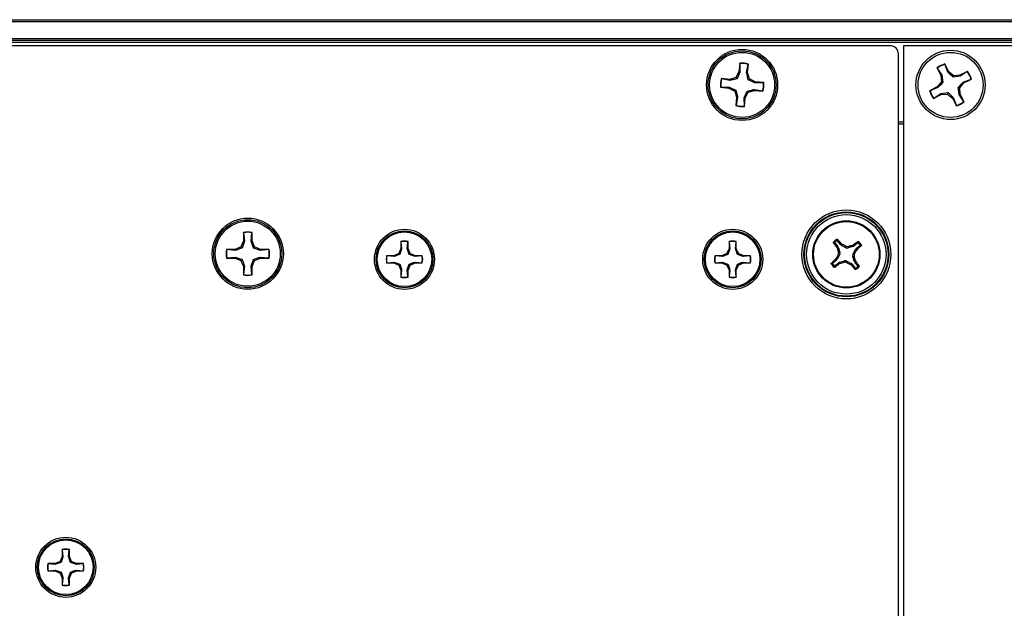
# Model space of a CAD drawing. Header units: inches. Extents: x 0.3 to 33.8, y 0.2 to 21.7.
# Tile 20 of 90: x 8.9 to 9.373, y 9.927 to 10.209. Entities that reach past the tile are written whole.
import ezdxf

# ---------------------------------------------------------------- set-up
doc = ezdxf.new("R2010")
doc.units = ezdxf.units.IN
doc.header["$MEASUREMENT"] = 0

msp = doc.modelspace()

# ---------------------------------------------------------------- linework, layer by layer
at = {"color": 7, "linetype": 'Continuous', "lineweight": 25}
for p, q in [((3.732059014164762, 10.20923298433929), (13.31205901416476, 10.20923298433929)), ((13.31205901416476, 10.2082329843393), (3.732059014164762, 10.2082329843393)), ((3.732059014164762, 10.20023298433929), (13.31205901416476, 10.20023298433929)), ((13.31205901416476, 10.19923298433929), (3.732059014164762, 10.19923298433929)), ((13.31205901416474, 10.19823298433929), (3.732059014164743, 10.19823298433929)), ((9.31812440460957, 10.19673298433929), (7.72599362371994, 10.19673298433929)), ((9.32455901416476, 10.19673298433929), (9.324559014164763, 9.696732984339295)), ((11.70705901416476, 10.19673298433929), (9.32455901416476, 10.19673298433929)), ((9.322059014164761, 9.700667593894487), (9.322059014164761, 10.1927983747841)), ((9.245930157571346, 10.18832153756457), (9.245555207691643, 10.18428397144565)), ((9.245993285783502, 10.18817304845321), (9.245930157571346, 10.18832153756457)), ((9.245993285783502, 10.18817304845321), (9.246023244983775, 10.18414483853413)), ((9.24921173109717, 10.18384873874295), (9.249982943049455, 10.18780254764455)), ((9.249697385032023, 10.18389930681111), (9.250072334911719, 10.18793687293)), ((9.249982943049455, 10.18780254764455), (9.250072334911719, 10.18793687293)), ((9.340573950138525, 10.1861134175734), (9.34241736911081, 10.18250172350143)), ((9.340706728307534, 10.18602174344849), (9.340573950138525, 10.1861134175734)), ((9.340706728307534, 10.18602174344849), (9.342887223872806, 10.18263458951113)), ((9.344275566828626, 10.18784328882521), (9.344279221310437, 10.18800459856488)), ((9.345739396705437, 10.18409034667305), (9.344275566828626, 10.18784328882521)), ((9.346122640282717, 10.18439290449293), (9.344279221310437, 10.18800459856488)), ((9.241142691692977, 10.18062135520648), (9.23710512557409, 10.18099630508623)), ((9.237239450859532, 10.18090691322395), (9.23710512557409, 10.18099630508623)), ((9.241193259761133, 10.18013570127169), (9.237239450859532, 10.18090691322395)), ((9.244107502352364, 10.18153880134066), (9.241142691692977, 10.18062135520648)), ((9.241193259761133, 10.18013570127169), (9.241142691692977, 10.18062135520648)), ((9.245555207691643, 10.18428397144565), (9.244107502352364, 10.18153880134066)), ((9.244606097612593, 10.18093812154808), (9.244107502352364, 10.18153880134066)), ((9.246023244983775, 10.18414483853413), (9.244606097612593, 10.18093812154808)), ((9.246023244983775, 10.18414483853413), (9.245555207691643, 10.18428397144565)), ((9.24921173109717, 10.18384873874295), (9.249697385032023, 10.18389930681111)), ((9.250614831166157, 10.18093449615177), (9.249697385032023, 10.18389930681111)), ((9.250014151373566, 10.18043590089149), (9.250614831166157, 10.18093449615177)), ((9.253220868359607, 10.17901875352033), (9.250014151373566, 10.18043590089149)), ((9.253360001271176, 10.17948679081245), (9.250614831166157, 10.18093449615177)), ((9.342887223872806, 10.18263458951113), (9.34241736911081, 10.18250172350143)), ((9.34241736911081, 10.18250172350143), (9.342663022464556, 10.17940794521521)), ((9.342887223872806, 10.18263458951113), (9.343405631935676, 10.17916722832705)), ((9.345739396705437, 10.18409034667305), (9.346122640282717, 10.18439290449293)), ((9.348483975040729, 10.18237897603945), (9.346122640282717, 10.18439290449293)), ((9.348243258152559, 10.18163636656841), (9.348483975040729, 10.18237897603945)), ((9.35171061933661, 10.18215477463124), (9.348243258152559, 10.18163636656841)), ((9.351577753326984, 10.18262462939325), (9.348483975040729, 10.18237897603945)), ((9.355189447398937, 10.18446804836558), (9.351577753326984, 10.18262462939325)), ((9.35171061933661, 10.18215477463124), (9.351577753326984, 10.18262462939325)), ((9.355097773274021, 10.1843352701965), (9.35171061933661, 10.18215477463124)), ((9.353166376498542, 10.17930260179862), (9.356919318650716, 10.18076643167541)), ((9.353468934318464, 10.17891935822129), (9.357080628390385, 10.18076277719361)), ((9.355097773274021, 10.1843352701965), (9.355189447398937, 10.18446804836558)), ((9.356919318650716, 10.18076643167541), (9.357080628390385, 10.18076277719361)), ((9.236868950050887, 10.17691725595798), (9.23672046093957, 10.17685412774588)), ((9.23672046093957, 10.17685412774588), (9.240758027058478, 10.17647917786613)), ((9.236868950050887, 10.17691725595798), (9.240897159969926, 10.17694721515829)), ((9.240897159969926, 10.17694721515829), (9.240758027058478, 10.17647917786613)), ((9.240758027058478, 10.17647917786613), (9.243503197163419, 10.17503147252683)), ((9.240897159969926, 10.17694721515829), (9.244103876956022, 10.17553006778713)), ((9.252924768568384, 10.17583026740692), (9.252975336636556, 10.17534461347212)), ((9.252924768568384, 10.17583026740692), (9.256878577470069, 10.17505905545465)), ((9.253220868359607, 10.17901875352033), (9.253360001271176, 10.17948679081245)), ((9.257249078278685, 10.17904871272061), (9.253220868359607, 10.17901875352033)), ((9.257397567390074, 10.17911184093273), (9.253360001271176, 10.17948679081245)), ((9.257249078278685, 10.17904871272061), (9.257397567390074, 10.17911184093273)), ((9.340649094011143, 10.1770466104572), (9.33703739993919, 10.17520319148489)), ((9.340951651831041, 10.17666336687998), (9.337198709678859, 10.17519953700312)), ((9.342663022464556, 10.17940794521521), (9.340649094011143, 10.1770466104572)), ((9.340951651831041, 10.17666336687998), (9.340649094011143, 10.1770466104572)), ((9.343405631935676, 10.17916722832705), (9.342663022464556, 10.17940794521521)), ((9.350712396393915, 10.1767987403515), (9.351455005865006, 10.17655802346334)), ((9.351230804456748, 10.17333137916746), (9.350712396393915, 10.1767987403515)), ((9.351455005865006, 10.17655802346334), (9.353468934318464, 10.17891935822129)), ((9.351700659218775, 10.17346424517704), (9.351455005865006, 10.17655802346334)), ((9.353166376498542, 10.17930260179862), (9.353468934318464, 10.17891935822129)), ((9.244103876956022, 10.17553006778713), (9.243503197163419, 10.17503147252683)), ((9.243503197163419, 10.17503147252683), (9.244420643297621, 10.1720666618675)), ((9.244420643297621, 10.1720666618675), (9.244045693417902, 10.16802909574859)), ((9.244906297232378, 10.1721172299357), (9.244135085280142, 10.16816342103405)), ((9.244906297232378, 10.1721172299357), (9.244420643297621, 10.1720666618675)), ((9.248094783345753, 10.17182113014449), (9.249511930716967, 10.17502784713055)), ((9.248094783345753, 10.17182113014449), (9.248562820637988, 10.17168199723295)), ((9.24812474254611, 10.16779292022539), (9.248094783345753, 10.17182113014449)), ((9.248187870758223, 10.16764443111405), (9.248562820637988, 10.17168199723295)), ((9.248562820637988, 10.17168199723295), (9.250010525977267, 10.17442716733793)), ((9.249511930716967, 10.17502784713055), (9.250010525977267, 10.17442716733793)), ((9.250010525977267, 10.17442716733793), (9.252975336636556, 10.17534461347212)), ((9.252975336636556, 10.17534461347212), (9.257012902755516, 10.17496966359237)), ((9.256878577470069, 10.17505905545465), (9.257012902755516, 10.17496966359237)), ((9.337198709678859, 10.17519953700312), (9.33703739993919, 10.17520319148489)), ((9.338928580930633, 10.17149792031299), (9.342540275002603, 10.17334133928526)), ((9.339020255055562, 10.17163069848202), (9.338928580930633, 10.17149792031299)), ((9.339020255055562, 10.17163069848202), (9.342407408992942, 10.17381119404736)), ((9.342407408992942, 10.17381119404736), (9.345874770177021, 10.17432960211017)), ((9.342407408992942, 10.17381119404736), (9.342540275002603, 10.17334133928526)), ((9.342540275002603, 10.17334133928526), (9.34563405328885, 10.17358699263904)), ((9.345874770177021, 10.17432960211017), (9.34563405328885, 10.17358699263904)), ((9.34563405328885, 10.17358699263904), (9.34799538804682, 10.17157306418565)), ((9.3483786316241, 10.17187562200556), (9.34799538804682, 10.17157306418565)), ((9.34799538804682, 10.17157306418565), (9.349838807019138, 10.16796137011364)), ((9.3483786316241, 10.17187562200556), (9.349842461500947, 10.16812267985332)), ((9.351230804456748, 10.17333137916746), (9.351700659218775, 10.17346424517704)), ((9.353411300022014, 10.16994422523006), (9.351230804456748, 10.17333137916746)), ((9.35354407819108, 10.1698525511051), (9.351700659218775, 10.17346424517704)), ((9.244135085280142, 10.16816342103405), (9.244045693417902, 10.16802909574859)), ((9.24812474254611, 10.16779292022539), (9.248187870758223, 10.16764443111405)), ((9.349842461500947, 10.16812267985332), (9.349838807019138, 10.16796137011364)), ((9.353411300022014, 10.16994422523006), (9.35354407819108, 10.1698525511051)), ((9.322059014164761, 10.16023298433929), (9.32455901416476, 10.16023298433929)), ((9.32455901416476, 10.15923298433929), (9.322059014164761, 10.15923298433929)), ((9.007808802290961, 10.10725264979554), (9.007808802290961, 10.10319771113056)), ((9.007885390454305, 10.10711063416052), (9.007808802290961, 10.10725264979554)), ((9.007885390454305, 10.10711063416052), (9.008287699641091, 10.10310245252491)), ((9.011489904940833, 10.10310245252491), (9.01189221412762, 10.10711063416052)), ((9.01189221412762, 10.10711063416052), (9.011968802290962, 10.10725264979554)), ((9.011968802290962, 10.10319771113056), (9.011968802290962, 10.10725264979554)), ((9.006621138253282, 10.10033043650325), (9.003753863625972, 10.09914277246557)), ((9.007808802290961, 10.10319771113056), (9.006621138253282, 10.10033043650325)), ((9.007173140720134, 10.0997784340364), (9.006621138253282, 10.10033043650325)), ((9.008287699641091, 10.10310245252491), (9.007173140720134, 10.0997784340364)), ((9.008287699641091, 10.10310245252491), (9.007808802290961, 10.10319771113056)), ((9.011489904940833, 10.10310245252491), (9.011968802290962, 10.10319771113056)), ((9.013156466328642, 10.10033043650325), (9.011968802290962, 10.10319771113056)), ((9.012604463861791, 10.0997784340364), (9.013156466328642, 10.10033043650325)), ((9.016023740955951, 10.09914277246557), (9.013156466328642, 10.10033043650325)), ((9.083304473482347, 10.10292766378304), (9.083304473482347, 10.09952255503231)), ((9.083368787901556, 10.10280840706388), (9.083304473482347, 10.10292766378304)), ((9.083368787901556, 10.10280840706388), (9.08370662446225, 10.09944256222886)), ((9.08639565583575, 10.09944256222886), (9.086733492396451, 10.10280840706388)), ((9.086733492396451, 10.10280840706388), (9.086797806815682, 10.10292766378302)), ((9.08679780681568, 10.0995225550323), (9.086797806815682, 10.10292766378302)), ((9.240784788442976, 10.10292766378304), (9.240784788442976, 10.09952255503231)), ((9.240849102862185, 10.10280840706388), (9.240784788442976, 10.10292766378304)), ((9.240849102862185, 10.10280840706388), (9.241186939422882, 10.09944256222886)), ((9.24387597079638, 10.09944256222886), (9.244213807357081, 10.10280840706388)), ((9.244213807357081, 10.10280840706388), (9.244278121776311, 10.10292766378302)), ((9.24427812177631, 10.0995225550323), (9.244278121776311, 10.10292766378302)), ((9.291549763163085, 10.10225610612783), (9.293012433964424, 10.10045346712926)), ((9.29247833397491, 10.10017179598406), (9.293012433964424, 10.10045346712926)), ((9.292747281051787, 10.09962710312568), (9.29247833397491, 10.10017179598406)), ((9.294251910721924, 10.10145918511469), (9.292789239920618, 10.1032618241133)), ((9.294251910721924, 10.10145918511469), (9.294637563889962, 10.10192380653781)), ((9.294637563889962, 10.10192380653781), (9.295115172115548, 10.10154842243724)), ((9.295115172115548, 10.10154842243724), (9.294719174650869, 10.10107133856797)), ((9.296794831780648, 10.09994697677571), (9.294719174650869, 10.10107133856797)), ((9.296794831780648, 10.09994697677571), (9.296866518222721, 10.10063550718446)), ((9.298051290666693, 10.10051215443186), (9.297979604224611, 10.09982362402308)), ((9.300242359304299, 10.10049629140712), (9.297979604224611, 10.09982362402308)), ((9.299953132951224, 10.10104471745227), (9.300497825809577, 10.10131366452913)), ((9.300242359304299, 10.10049629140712), (9.299953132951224, 10.10104471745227)), ((9.300497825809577, 10.10131366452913), (9.30077949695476, 10.10077956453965)), ((9.302582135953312, 10.10224223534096), (9.30077949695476, 10.10077956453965)), ((9.301785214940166, 10.09954008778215), (9.303587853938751, 10.10100275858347)), ((9.003753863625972, 10.09914277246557), (8.999698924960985, 10.09914277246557)), ((8.999840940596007, 10.09906618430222), (8.999698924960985, 10.09914277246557)), ((9.00384912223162, 10.09866387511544), (8.999840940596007, 10.09906618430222)), ((8.999840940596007, 10.09505936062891), (9.00384912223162, 10.0954616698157)), ((9.00384912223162, 10.09866387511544), (9.003753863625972, 10.09914277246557)), ((9.00384912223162, 10.0954616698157), (9.003753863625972, 10.09498277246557)), ((9.00384912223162, 10.0954616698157), (9.007173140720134, 10.09434711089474)), ((9.015928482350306, 10.09866387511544), (9.012604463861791, 10.0997784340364)), ((9.015928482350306, 10.09866387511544), (9.016023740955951, 10.09914277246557)), ((9.019936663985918, 10.09906618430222), (9.015928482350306, 10.09866387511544)), ((9.015928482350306, 10.0954616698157), (9.016023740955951, 10.09498277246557)), ((9.015928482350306, 10.0954616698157), (9.019936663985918, 10.09505936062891)), ((9.02007867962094, 10.09914277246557), (9.016023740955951, 10.09914277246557)), ((9.019936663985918, 10.09906618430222), (9.02007867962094, 10.09914277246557)), ((9.07989936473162, 10.09611744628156), (9.07649425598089, 10.09611744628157)), ((9.076613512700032, 10.09605313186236), (9.07649425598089, 10.09611744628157)), ((9.079979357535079, 10.09571529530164), (9.076613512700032, 10.09605313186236)), ((9.082307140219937, 10.09711477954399), (9.07989936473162, 10.09611744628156)), ((9.079979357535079, 10.09571529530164), (9.07989936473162, 10.09611744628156)), ((9.083304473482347, 10.09952255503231), (9.082307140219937, 10.09711477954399)), ((9.082770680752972, 10.09665123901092), (9.082307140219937, 10.09711477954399)), ((9.08370662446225, 10.09944256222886), (9.082770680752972, 10.09665123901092)), ((9.08370662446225, 10.09944256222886), (9.083304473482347, 10.09952255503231)), ((9.08639565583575, 10.09944256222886), (9.08679780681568, 10.0995225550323)), ((9.087795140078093, 10.097114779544), (9.08679780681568, 10.0995225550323)), ((9.087331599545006, 10.09665123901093), (9.087795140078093, 10.097114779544)), ((9.090122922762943, 10.09571529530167), (9.087331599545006, 10.09665123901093)), ((9.09020291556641, 10.09611744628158), (9.087795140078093, 10.097114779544)), ((9.090122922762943, 10.09571529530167), (9.09020291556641, 10.09611744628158)), ((9.093488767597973, 10.09605313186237), (9.090122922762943, 10.09571529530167)), ((9.09360802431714, 10.09611744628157), (9.09020291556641, 10.09611744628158)), ((9.093488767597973, 10.09605313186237), (9.09360802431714, 10.09611744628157)), ((9.23737967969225, 10.09611744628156), (9.23397457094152, 10.09611744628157)), ((9.234093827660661, 10.09605313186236), (9.23397457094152, 10.09611744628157)), ((9.237459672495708, 10.09571529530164), (9.234093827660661, 10.09605313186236)), ((9.239787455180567, 10.09711477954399), (9.23737967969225, 10.09611744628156)), ((9.237459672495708, 10.09571529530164), (9.23737967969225, 10.09611744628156)), ((9.240784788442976, 10.09952255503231), (9.239787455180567, 10.09711477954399)), ((9.240250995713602, 10.09665123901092), (9.239787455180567, 10.09711477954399)), ((9.241186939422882, 10.09944256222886), (9.240250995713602, 10.09665123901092)), ((9.241186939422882, 10.09944256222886), (9.240784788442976, 10.09952255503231)), ((9.24387597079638, 10.09944256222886), (9.24427812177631, 10.0995225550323)), ((9.245275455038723, 10.097114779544), (9.24427812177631, 10.0995225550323)), ((9.244811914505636, 10.09665123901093), (9.245275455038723, 10.097114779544)), ((9.247603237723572, 10.09571529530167), (9.244811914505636, 10.09665123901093)), ((9.247683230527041, 10.09611744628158), (9.245275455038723, 10.097114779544)), ((9.247603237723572, 10.09571529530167), (9.247683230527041, 10.09611744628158)), ((9.250969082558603, 10.09605313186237), (9.247603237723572, 10.09571529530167)), ((9.25108833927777, 10.09611744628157), (9.247683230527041, 10.09611744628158)), ((9.250969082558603, 10.09605313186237), (9.25108833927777, 10.09611744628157)), ((9.293845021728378, 10.09646880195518), (9.292720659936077, 10.0943931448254)), ((9.293295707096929, 10.09991632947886), (9.292747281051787, 10.09962710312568)), ((9.293845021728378, 10.09646880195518), (9.293156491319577, 10.09654048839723)), ((9.293279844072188, 10.09772526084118), (9.293968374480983, 10.09765357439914)), ((9.293295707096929, 10.09991632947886), (9.293968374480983, 10.09765357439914)), ((9.300838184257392, 10.09574070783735), (9.30014965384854, 10.09581239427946)), ((9.300822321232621, 10.09354963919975), (9.30014965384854, 10.09581239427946)), ((9.300273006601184, 10.09699716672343), (9.301397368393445, 10.0990728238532)), ((9.300273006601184, 10.09699716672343), (9.300961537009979, 10.09692548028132)), ((9.301874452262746, 10.09867682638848), (9.301397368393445, 10.0990728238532)), ((9.301785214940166, 10.09954008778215), (9.30224983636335, 10.09915443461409)), ((9.30224983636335, 10.09915443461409), (9.301874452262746, 10.09867682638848)), ((8.999840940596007, 10.09505936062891), (8.999698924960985, 10.09498277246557)), ((8.999698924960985, 10.09498277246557), (9.003753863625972, 10.09498277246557)), ((9.003753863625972, 10.09498277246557), (9.006621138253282, 10.09379510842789)), ((9.007173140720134, 10.09434711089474), (9.006621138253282, 10.09379510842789)), ((9.006621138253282, 10.09379510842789), (9.007808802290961, 10.09092783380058)), ((9.008287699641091, 10.09102309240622), (9.007808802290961, 10.09092783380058)), ((9.007808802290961, 10.09092783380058), (9.007808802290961, 10.08687289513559)), ((9.008287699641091, 10.09102309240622), (9.007885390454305, 10.08701491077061)), ((9.011489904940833, 10.09102309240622), (9.012604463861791, 10.09434711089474)), ((9.011489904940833, 10.09102309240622), (9.011968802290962, 10.09092783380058)), ((9.01189221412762, 10.08701491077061), (9.011489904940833, 10.09102309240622)), ((9.011968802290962, 10.09092783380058), (9.013156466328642, 10.09379510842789)), ((9.011968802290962, 10.08687289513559), (9.011968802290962, 10.09092783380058)), ((9.012604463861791, 10.09434711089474), (9.013156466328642, 10.09379510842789)), ((9.013156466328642, 10.09379510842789), (9.016023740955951, 10.09498277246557)), ((9.016023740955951, 10.09498277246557), (9.02007867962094, 10.09498277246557)), ((9.019936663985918, 10.09505936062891), (9.02007867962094, 10.09498277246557)), ((9.076613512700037, 10.09268842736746), (9.076494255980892, 10.09262411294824)), ((9.076494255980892, 10.09262411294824), (9.079899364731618, 10.09262411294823)), ((9.076613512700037, 10.09268842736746), (9.07997935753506, 10.09302626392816)), ((9.07997935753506, 10.09302626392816), (9.079899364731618, 10.09262411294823)), ((9.079899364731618, 10.09262411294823), (9.082307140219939, 10.09162677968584)), ((9.07997935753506, 10.09302626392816), (9.082770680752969, 10.0920903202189)), ((9.082770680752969, 10.0920903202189), (9.082307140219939, 10.09162677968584)), ((9.082307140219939, 10.09162677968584), (9.083304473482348, 10.08921900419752)), ((9.086395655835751, 10.08929899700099), (9.087331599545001, 10.0920903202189)), ((9.08679780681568, 10.0892190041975), (9.087795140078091, 10.09162677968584)), ((9.087331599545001, 10.0920903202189), (9.087795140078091, 10.09162677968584)), ((9.087795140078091, 10.09162677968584), (9.090202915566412, 10.09262411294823)), ((9.090122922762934, 10.09302626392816), (9.090202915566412, 10.09262411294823)), ((9.090122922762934, 10.09302626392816), (9.09348876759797, 10.09268842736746)), ((9.090202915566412, 10.09262411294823), (9.093608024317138, 10.09262411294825)), ((9.09348876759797, 10.09268842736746), (9.093608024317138, 10.09262411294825)), ((9.234093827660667, 10.09268842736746), (9.233974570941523, 10.09262411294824)), ((9.233974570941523, 10.09262411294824), (9.237379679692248, 10.09262411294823)), ((9.234093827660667, 10.09268842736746), (9.237459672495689, 10.09302626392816)), ((9.237459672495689, 10.09302626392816), (9.237379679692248, 10.09262411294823)), ((9.237379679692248, 10.09262411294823), (9.239787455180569, 10.09162677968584)), ((9.237459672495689, 10.09302626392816), (9.2402509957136, 10.0920903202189)), ((9.2402509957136, 10.0920903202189), (9.239787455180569, 10.09162677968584)), ((9.239787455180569, 10.09162677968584), (9.240784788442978, 10.08921900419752)), ((9.243875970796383, 10.08929899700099), (9.244811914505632, 10.0920903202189)), ((9.24427812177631, 10.0892190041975), (9.24527545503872, 10.09162677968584)), ((9.244811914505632, 10.0920903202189), (9.24527545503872, 10.09162677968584)), ((9.24527545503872, 10.09162677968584), (9.247683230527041, 10.09262411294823)), ((9.247603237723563, 10.09302626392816), (9.247683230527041, 10.09262411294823)), ((9.247603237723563, 10.09302626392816), (9.2509690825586, 10.09268842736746)), ((9.247683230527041, 10.09262411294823), (9.251088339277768, 10.09262411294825)), ((9.2509690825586, 10.09268842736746), (9.251088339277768, 10.09262411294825)), ((9.292332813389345, 10.09392588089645), (9.290530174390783, 10.09246321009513)), ((9.291535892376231, 10.09122373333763), (9.29333853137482, 10.09268640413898)), ((9.291868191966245, 10.09431153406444), (9.292243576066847, 10.09478914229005)), ((9.292332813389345, 10.09392588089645), (9.291868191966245, 10.09431153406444)), ((9.292243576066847, 10.09478914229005), (9.292720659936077, 10.0943931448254)), ((9.293620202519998, 10.09215230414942), (9.29333853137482, 10.09268640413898)), ((9.294164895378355, 10.09242125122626), (9.293620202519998, 10.09215230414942)), ((9.29387566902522, 10.09296967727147), (9.296138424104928, 10.09364234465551)), ((9.29387566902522, 10.09296967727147), (9.294164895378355, 10.09242125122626)), ((9.296066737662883, 10.09295381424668), (9.296138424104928, 10.09364234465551)), ((9.297323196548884, 10.09351899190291), (9.297251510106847, 10.09283046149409)), ((9.297323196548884, 10.09351899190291), (9.299398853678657, 10.09239463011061)), ((9.299002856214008, 10.09191754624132), (9.299398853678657, 10.09239463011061)), ((9.299480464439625, 10.09154216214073), (9.299002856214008, 10.09191754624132)), ((9.299866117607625, 10.09200678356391), (9.299480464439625, 10.09154216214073)), ((9.299866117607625, 10.09200678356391), (9.301328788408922, 10.09020414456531)), ((9.300822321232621, 10.09354963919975), (9.3013707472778, 10.09383886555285)), ((9.301639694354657, 10.09329417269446), (9.301105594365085, 10.09301250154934)), ((9.302568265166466, 10.09120986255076), (9.301105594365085, 10.09301250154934)), ((9.3013707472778, 10.09383886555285), (9.301639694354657, 10.09329417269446)), ((9.007885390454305, 10.08701491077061), (9.007808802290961, 10.08687289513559)), ((9.01189221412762, 10.08701491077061), (9.011968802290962, 10.08687289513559)), ((9.083706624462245, 10.08929899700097), (9.083304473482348, 10.08921900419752)), ((9.083304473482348, 10.08921900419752), (9.083304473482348, 10.08581389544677)), ((9.083706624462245, 10.08929899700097), (9.083368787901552, 10.08593315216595)), ((9.086395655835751, 10.08929899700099), (9.08679780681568, 10.0892190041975)), ((9.086733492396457, 10.08593315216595), (9.086395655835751, 10.08929899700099)), ((9.086797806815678, 10.08581389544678), (9.08679780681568, 10.0892190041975)), ((9.241186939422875, 10.08929899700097), (9.240784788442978, 10.08921900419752)), ((9.240784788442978, 10.08921900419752), (9.240784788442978, 10.08581389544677)), ((9.241186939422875, 10.08929899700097), (9.240849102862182, 10.08593315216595)), ((9.243875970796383, 10.08929899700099), (9.24427812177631, 10.0892190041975)), ((9.244213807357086, 10.08593315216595), (9.243875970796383, 10.08929899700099)), ((9.244278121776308, 10.08581389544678), (9.24427812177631, 10.0892190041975)), ((9.083368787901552, 10.08593315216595), (9.083304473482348, 10.08581389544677)), ((9.086733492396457, 10.08593315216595), (9.086797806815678, 10.08581389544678)), ((9.240849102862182, 10.08593315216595), (9.240784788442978, 10.08581389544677)), ((9.244213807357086, 10.08593315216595), (9.244278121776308, 10.08581389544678)), ((8.920804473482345, 9.955289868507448), (8.920804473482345, 9.951884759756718)), ((8.920868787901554, 9.955170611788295), (8.920804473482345, 9.955289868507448)), ((8.920868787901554, 9.955170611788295), (8.921206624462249, 9.951804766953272)), ((8.923895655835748, 9.951804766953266), (8.92423349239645, 9.955170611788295)), ((8.92423349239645, 9.955170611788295), (8.92429780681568, 9.955289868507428)), ((8.924297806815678, 9.951884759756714), (8.92429780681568, 9.955289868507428)), ((8.919807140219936, 9.949476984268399), (8.917399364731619, 9.948479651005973)), ((8.920804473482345, 9.951884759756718), (8.919807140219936, 9.949476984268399)), ((8.92027068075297, 9.949013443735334), (8.919807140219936, 9.949476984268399)), ((8.921206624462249, 9.951804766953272), (8.92027068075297, 9.949013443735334)), ((8.921206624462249, 9.951804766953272), (8.920804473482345, 9.951884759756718)), ((8.923895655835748, 9.951804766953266), (8.924297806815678, 9.951884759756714)), ((8.925295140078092, 9.949476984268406), (8.924297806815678, 9.951884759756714)), ((8.924831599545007, 9.949013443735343), (8.925295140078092, 9.949476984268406)), ((8.927622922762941, 9.948077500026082), (8.924831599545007, 9.949013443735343)), ((8.927702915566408, 9.948479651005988), (8.925295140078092, 9.949476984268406)), ((8.917399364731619, 9.948479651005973), (8.913994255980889, 9.948479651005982)), ((8.91411351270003, 9.948415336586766), (8.913994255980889, 9.948479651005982)), ((8.914113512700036, 9.94505063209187), (8.91399425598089, 9.944986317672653)), ((8.91399425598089, 9.944986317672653), (8.917399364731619, 9.944986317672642)), ((8.917479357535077, 9.948077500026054), (8.91411351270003, 9.948415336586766)), ((8.914113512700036, 9.94505063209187), (8.917479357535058, 9.945388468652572)), ((8.917479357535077, 9.948077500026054), (8.917399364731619, 9.948479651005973)), ((8.917479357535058, 9.945388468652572), (8.917399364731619, 9.944986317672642)), ((8.917399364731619, 9.944986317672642), (8.919807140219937, 9.94398898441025)), ((8.917479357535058, 9.945388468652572), (8.920270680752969, 9.944452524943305)), ((8.920270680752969, 9.944452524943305), (8.919807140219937, 9.94398898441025)), ((8.923895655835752, 9.941661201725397), (8.924831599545, 9.944452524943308)), ((8.924831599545, 9.944452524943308), (8.92529514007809, 9.943988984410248)), ((8.92529514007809, 9.943988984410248), (8.92770291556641, 9.944986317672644)), ((8.927622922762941, 9.948077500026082), (8.927702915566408, 9.948479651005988)), ((8.930988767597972, 9.948415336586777), (8.927622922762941, 9.948077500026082)), ((8.927622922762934, 9.945388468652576), (8.92770291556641, 9.944986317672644)), ((8.927622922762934, 9.945388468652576), (8.930988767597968, 9.94505063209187)), ((8.931108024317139, 9.948479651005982), (8.927702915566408, 9.948479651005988)), ((8.92770291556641, 9.944986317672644), (8.931108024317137, 9.944986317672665)), ((8.930988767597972, 9.948415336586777), (8.931108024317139, 9.948479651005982)), ((8.930988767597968, 9.94505063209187), (8.931108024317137, 9.944986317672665)), ((8.919807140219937, 9.94398898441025), (8.920804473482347, 9.941581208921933)), ((8.921206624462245, 9.941661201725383), (8.920804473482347, 9.941581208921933)), ((8.920804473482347, 9.941581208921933), (8.920804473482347, 9.938176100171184)), ((8.921206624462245, 9.941661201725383), (8.92086878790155, 9.938295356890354)), ((8.923895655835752, 9.941661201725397), (8.924297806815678, 9.941581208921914)), ((8.924233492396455, 9.93829535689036), (8.923895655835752, 9.941661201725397)), ((8.924297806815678, 9.941581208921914), (8.92529514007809, 9.943988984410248)), ((8.924297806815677, 9.938176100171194), (8.924297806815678, 9.941581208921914)), ((8.92086878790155, 9.938295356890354), (8.920804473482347, 9.938176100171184)), ((8.924233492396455, 9.93829535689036), (8.924297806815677, 9.938176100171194))]:
    msp.add_line(p, q, dxfattribs=at)
for centre, radius in [((9.247059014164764, 10.17798298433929), 0.01704854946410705), ((9.247059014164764, 10.17798298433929), 0.01630572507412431), ((9.247059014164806, 10.1779829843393), 0.01560000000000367), ((9.347059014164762, 10.1779829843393), 0.01660000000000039), ((9.347059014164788, 10.17798298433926), 0.01560000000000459), ((9.297059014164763, 10.09673298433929), 0.02135206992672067), ((9.297059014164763, 10.09673298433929), 0.02036841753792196), ((9.297059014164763, 10.09673298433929), 0.02003317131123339), ((9.297059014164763, 10.09673298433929), 0.01904951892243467), ((9.009888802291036, 10.09706277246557), 0.01704854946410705), ((9.009888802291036, 10.09706277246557), 0.01630572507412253), ((9.009888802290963, 10.09706277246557), 0.01559999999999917), ((9.297059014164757, 10.09673298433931), 0.01610000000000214), ((9.297059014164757, 10.0967329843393), 0.01575289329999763), ((9.085051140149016, 10.09437077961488), 0.01439854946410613), ((9.085051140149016, 10.09437077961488), 0.01365572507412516), ((9.085051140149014, 10.09437077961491), 0.01310000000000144), ((9.242531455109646, 10.09437077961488), 0.01439854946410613), ((9.242531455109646, 10.09437077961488), 0.01365572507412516), ((9.242531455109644, 10.09437077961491), 0.01310000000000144), ((8.922551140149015, 9.946732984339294), 0.01439854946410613), ((8.922551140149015, 9.946732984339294), 0.01365572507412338), ((8.922551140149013, 9.946732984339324), 0.01309999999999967)]:
    msp.add_circle(centre, radius, dxfattribs=at)
for centre, radius, start, end in [((9.247059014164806, 10.1779829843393), 0.01040000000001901, 73.15746670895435, 96.2313847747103), ((9.247059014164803, 10.17798298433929), 0.01024564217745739, 73.41827507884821, 95.9705764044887), ((9.347059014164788, 10.17798298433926), 0.01040000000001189, 105.5029371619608, 128.5768552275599), ((9.347059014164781, 10.17798298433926), 0.0102456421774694, 105.7637455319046, 128.3160468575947), ((9.247059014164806, 10.1779829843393), 0.01040000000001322, 163.1574667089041, 186.2313847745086), ((9.247059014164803, 10.17798298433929), 0.01024564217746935, 163.4182750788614, 185.9705764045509), ((9.347059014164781, 10.17798298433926), 0.01024564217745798, 15.7637455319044, 38.31604685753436), ((9.347059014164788, 10.17798298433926), 0.01040000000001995, 15.50293716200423, 38.57685522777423), ((9.247059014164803, 10.17798298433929), 0.0102456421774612, 343.4182750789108, 5.970576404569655), ((9.247059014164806, 10.1779829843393), 0.01040000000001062, 343.1574667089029, 6.231384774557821), ((9.347059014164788, 10.17798298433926), 0.01039999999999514, 195.5029371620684, 218.5768552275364), ((9.347059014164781, 10.17798298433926), 0.01024564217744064, 195.7637455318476, 218.3160468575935), ((9.247059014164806, 10.1779829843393), 0.01039999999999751, 253.1574667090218, 276.2313847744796), ((9.247059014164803, 10.17798298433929), 0.01024564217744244, 253.4182750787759, 275.9705764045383), ((9.347059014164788, 10.17798298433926), 0.01040000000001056, 285.5029371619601, 308.576855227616), ((9.347059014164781, 10.17798298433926), 0.01024564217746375, 285.7637455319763, 308.3160468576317), ((9.009888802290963, 10.09706277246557), 0.01040000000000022, 78.46304096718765, 101.5369590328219), ((9.009888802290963, 10.09706277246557), 0.01024564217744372, 78.72384933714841, 101.2761506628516), ((9.085051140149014, 10.09437077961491), 0.008733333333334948, 78.46304096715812, 101.5369590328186), ((9.085051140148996, 10.09437077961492), 0.008603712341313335, 78.72384933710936, 101.2761506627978), ((9.242531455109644, 10.09437077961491), 0.008733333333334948, 78.46304096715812, 101.5369590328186), ((9.242531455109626, 10.09437077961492), 0.008603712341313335, 78.72384933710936, 101.2761506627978), ((9.419003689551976, 10.19670734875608), 0.159147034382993, 216.3888516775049, 217.3426888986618), ((9.297059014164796, 10.09673298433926), 0.00849581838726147, 121.7805821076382, 136.3315325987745), ((9.297059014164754, 10.0967329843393), 0.008014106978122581, 124.8944977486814, 133.217616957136), ((9.174108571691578, 9.997998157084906), 0.1591470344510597, 40.76942580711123, 41.72326302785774), ((9.210389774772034, 9.936873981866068), 0.1851919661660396, 62.16303010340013, 62.77407030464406), ((9.348938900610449, 9.92244891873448), 0.1851919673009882, 105.338044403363, 105.9490846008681), ((9.397033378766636, 9.974788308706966), 0.159147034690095, 126.3888516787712, 127.3426888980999), ((9.198324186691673, 10.21968342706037), 0.1591470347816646, 310.7694258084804, 311.7232630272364), ((9.297059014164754, 10.0967329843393), 0.008014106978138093, 34.89449774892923, 43.21761695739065), ((9.297059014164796, 10.09673298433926), 0.008495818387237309, 31.78058210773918, 46.33153259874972), ((9.009888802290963, 10.09706277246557), 0.01039999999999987, 168.4630409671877, 191.5369590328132), ((9.009888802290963, 10.09706277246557), 0.01024564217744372, 168.7238493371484, 191.2761506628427), ((9.009888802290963, 10.09706277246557), 0.01024564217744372, 348.723849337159, 11.27615066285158), ((9.009888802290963, 10.09706277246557), 0.01039999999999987, 348.4630409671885, 11.53695903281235), ((9.085051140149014, 10.09437077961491), 0.008733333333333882, 168.4630409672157, 191.5369590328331), ((9.085051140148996, 10.09437077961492), 0.008603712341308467, 168.7238493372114, 191.2761506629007), ((9.085051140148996, 10.09437077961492), 0.008603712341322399, 348.7238493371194, 11.27615066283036), ((9.085051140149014, 10.09437077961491), 0.008733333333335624, 348.4630409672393, 11.53695903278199), ((9.242531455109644, 10.09437077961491), 0.008733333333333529, 168.4630409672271, 191.5369590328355), ((9.242531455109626, 10.09437077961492), 0.008603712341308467, 168.7238493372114, 191.2761506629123), ((9.242531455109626, 10.09437077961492), 0.008603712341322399, 348.7238493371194, 11.27615066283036), ((9.242531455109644, 10.09437077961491), 0.008733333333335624, 348.4630409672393, 11.53695903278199), ((9.456918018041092, 10.01006374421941), 0.1851919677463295, 152.1630301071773, 152.7740703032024), ((9.471343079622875, 10.14861287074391), 0.1851919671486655, 195.3380444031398, 195.9490846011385), ((9.122774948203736, 10.04485309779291), 0.1851919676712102, 15.33804440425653, 15.94908460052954), ((9.137200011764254, 10.18340222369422), 0.1851919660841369, 332.163030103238, 332.7740703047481), ((9.297059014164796, 10.09673298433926), 0.008495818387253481, 211.7805821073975, 226.3315325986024), ((9.39579384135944, 9.973782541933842), 0.1591470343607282, 130.7694258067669, 131.7232630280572), ((9.297059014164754, 10.0967329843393), 0.008014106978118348, 214.8944977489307, 223.2176169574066), ((9.197084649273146, 10.21867766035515), 0.1591470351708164, 306.3888516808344, 307.3426888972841), ((9.245179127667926, 10.27101705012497), 0.1851919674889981, 285.3380444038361, 285.9490846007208), ((9.383728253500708, 10.25659198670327), 0.1851919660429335, 242.1630301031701, 242.7740703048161), ((9.42000945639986, 10.19546781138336), 0.1591470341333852, 220.769425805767, 221.7232630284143), ((9.297059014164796, 10.09673298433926), 0.00849581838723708, 301.7805821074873, 316.3315325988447), ((9.175114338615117, 9.996758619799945), 0.1591470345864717, 36.38885167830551, 37.3426888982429), ((9.297059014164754, 10.0967329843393), 0.008014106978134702, 304.8944977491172, 313.2176169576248), ((9.009888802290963, 10.09706277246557), 0.01040000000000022, 258.4630409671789, 281.5369590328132), ((9.009888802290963, 10.09706277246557), 0.01024564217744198, 258.7238493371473, 281.2761506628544), ((9.085051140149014, 10.09437077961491), 0.008733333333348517, 258.4630409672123, 281.5369590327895), ((9.085051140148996, 10.09437077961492), 0.00860371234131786, 258.7238493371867, 281.2761506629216), ((9.242531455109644, 10.09437077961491), 0.008733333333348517, 258.4630409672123, 281.5369590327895), ((9.242531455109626, 10.09437077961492), 0.00860371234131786, 258.7238493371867, 281.2761506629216), ((8.922551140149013, 9.946732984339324), 0.008733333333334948, 78.46304096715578, 101.5369590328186), ((8.922551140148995, 9.946732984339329), 0.008603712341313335, 78.72384933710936, 101.2761506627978), ((8.922551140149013, 9.946732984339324), 0.008733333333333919, 168.4630409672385, 191.5369590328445), ((8.922551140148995, 9.946732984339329), 0.00860371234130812, 168.7238493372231, 191.2761506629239), ((8.922551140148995, 9.946732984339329), 0.008603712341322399, 348.7238493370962, 11.27615066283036), ((8.922551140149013, 9.946732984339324), 0.008733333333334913, 348.4630409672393, 11.53695903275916), ((8.922551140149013, 9.946732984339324), 0.008733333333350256, 258.4630409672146, 281.5369590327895), ((8.922551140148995, 9.946732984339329), 0.008603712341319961, 258.7238493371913, 281.2761506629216)]:
    msp.add_arc(centre, radius, start, end, dxfattribs=at)
for centre, major_axis, ratio, start_param, end_param in [((9.318119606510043, 10.19279357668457), (-0.002787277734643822, -0.002787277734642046), 0.9987827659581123, 2.35680347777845, 3.926381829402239), ((9.291788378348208, 10.09946466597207), (-0.001392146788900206, -0.0007341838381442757), 0.9943069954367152, 2.946332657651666, 3.336852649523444), ((9.295471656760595, 10.10245329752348), (0.00100521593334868, 0.00121104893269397), 0.9943069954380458, 2.946332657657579, 3.336852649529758), ((9.29979069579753, 10.10200362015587), (-0.0007341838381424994, 0.001392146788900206), 0.9943069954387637, 2.946332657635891, 3.336852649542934), ((9.292458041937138, 10.0972120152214), (-0.001566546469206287, 0.0001631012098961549), 0.9935910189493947, 2.751161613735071, 3.532023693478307), ((9.29753804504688, 10.1013339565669), (0.0001631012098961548, 0.001566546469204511), 0.9935910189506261, 2.751161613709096, 3.532023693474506), ((9.301659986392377, 10.0962539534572), (0.001566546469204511, -0.0001631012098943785), 0.9935910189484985, 2.751161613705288, 3.532023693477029), ((9.302779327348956, 10.09832034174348), (0.001211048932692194, -0.00100521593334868), 0.9943069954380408, 2.946332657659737, 3.336852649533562), ((9.291338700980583, 10.09514562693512), (-0.001211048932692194, 0.00100521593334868), 0.9943069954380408, 2.946332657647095, 3.336852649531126), ((9.294327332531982, 10.09146234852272), (0.000734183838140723, -0.001392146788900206), 0.9943069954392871, 2.946332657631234, 3.336852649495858), ((9.296579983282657, 10.0921320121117), (-0.0001631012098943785, -0.001566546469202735), 0.9935910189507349, 2.751161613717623, 3.532023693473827), ((9.298646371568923, 10.09101267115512), (-0.00100521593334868, -0.00121104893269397), 0.9943069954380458, 2.94633265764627, 3.336852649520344), ((9.302329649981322, 10.09400130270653), (0.001392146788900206, 0.0007341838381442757), 0.9943069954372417, 2.946332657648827, 3.336852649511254)]:
    msp.add_ellipse(centre, major_axis=major_axis, ratio=ratio, start_param=start_param, end_param=end_param, dxfattribs=at)
for points, knots in [([(9.244606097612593, 10.18093812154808), (9.243754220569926, 10.18072836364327), (9.242546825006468, 10.18043106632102), (9.241501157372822, 10.18020288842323), (9.241193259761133, 10.18013570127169)], [0, 0, 0, 0, 0.7055492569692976, 1, 1, 1, 1]), ([(9.250014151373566, 10.18043590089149), (9.249804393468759, 10.18128777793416), (9.249507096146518, 10.18249517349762), (9.24927891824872, 10.18354084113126), (9.24921173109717, 10.18384873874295)], [0, 0, 0, 0, 0.7055492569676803, 1, 1, 1, 1]), ([(9.348243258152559, 10.18163636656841), (9.34761027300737, 10.1822438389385), (9.346713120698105, 10.18310483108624), (9.345960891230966, 10.18386616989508), (9.345739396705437, 10.18409034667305)], [0, 0, 0, 0, 0.7055492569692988, 0.9999999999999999, 0.9999999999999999, 0.9999999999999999, 0.9999999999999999]), ([(9.249511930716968, 10.17502784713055), (9.250363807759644, 10.17523760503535), (9.251571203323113, 10.17553490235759), (9.252616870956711, 10.17576308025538), (9.252924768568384, 10.17583026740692)], [0, 0, 0, 0, 0.7055492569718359, 1, 1, 1, 1]), ([(9.343405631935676, 10.17916722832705), (9.342798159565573, 10.17853424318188), (9.34193716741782, 10.17763709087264), (9.341175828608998, 10.17688486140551), (9.340951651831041, 10.17666336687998)], [0, 0, 0, 0, 0.705549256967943, 1, 1, 1, 1]), ([(9.350712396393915, 10.1767987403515), (9.351319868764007, 10.17743172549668), (9.352180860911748, 10.17832887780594), (9.352942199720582, 10.17908110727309), (9.353166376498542, 10.17930260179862)], [0, 0, 0, 0, 0.7055492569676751, 1, 1, 1, 1]), ([(9.244103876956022, 10.17553006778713), (9.244313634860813, 10.17467819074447), (9.244610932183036, 10.17347079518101), (9.24483911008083, 10.17242512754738), (9.244906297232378, 10.1721172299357)], [0, 0, 0, 0, 0.7055492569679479, 1, 1, 1, 1]), ([(9.345874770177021, 10.17432960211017), (9.346507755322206, 10.17372212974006), (9.347404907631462, 10.17286113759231), (9.348157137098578, 10.1720997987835), (9.3483786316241, 10.17187562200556)], [0, 0, 0, 0, 0.7055492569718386, 0.9999999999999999, 0.9999999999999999, 0.9999999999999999, 0.9999999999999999]), ([(9.012604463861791, 10.0997784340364), (9.012316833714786, 10.10060726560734), (9.011909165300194, 10.1017819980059), (9.011585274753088, 10.10280208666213), (9.011489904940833, 10.10310245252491)], [0, 0, 0, 0, 0.7055492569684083, 1, 1, 1, 1]), ([(9.290888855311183, 10.10229141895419), (9.290875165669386, 10.10231482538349), (9.290847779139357, 10.102361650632), (9.290841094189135, 10.10244608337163), (9.290860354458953, 10.10253067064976), (9.290895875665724, 10.10257640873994), (9.290913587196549, 10.10259921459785)], [0, 0, 0, 0, 0.2526917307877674, 0.5055172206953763, 0.7534417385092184, 1, 1, 1, 1]), ([(9.291549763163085, 10.10225610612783), (9.291439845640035, 10.10226311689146), (9.291217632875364, 10.10227729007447), (9.290999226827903, 10.10228667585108), (9.290888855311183, 10.10229141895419)], [0, 0, 0, 0, 0.4946499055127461, 1, 1, 1, 1]), ([(9.290913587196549, 10.10259921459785), (9.2910212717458, 10.10259605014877), (9.291238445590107, 10.10258966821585), (9.291459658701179, 10.10257880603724), (9.291571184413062, 10.10257332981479)], [0, 0, 0, 0, 0.4958449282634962, 1, 1, 1, 1]), ([(9.291571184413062, 10.10257332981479), (9.29155376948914, 10.10255344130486), (9.291518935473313, 10.10251365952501), (9.291495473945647, 10.10243636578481), (9.291497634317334, 10.10235709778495), (9.291520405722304, 10.10229581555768), (9.291542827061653, 10.10226548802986), (9.291549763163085, 10.10225610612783)], [0, 0, 0, 0, 0.2255496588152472, 0.4511532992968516, 0.6755815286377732, 0.8996402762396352, 1, 1, 1, 1]), ([(9.29247440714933, 10.10330620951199), (9.292492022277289, 10.10341647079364), (9.292526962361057, 10.10363517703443), (9.2925654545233, 10.10384900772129), (9.292584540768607, 10.10395503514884)], [0, 0, 0, 0, 0.5041524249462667, 1, 1, 1, 1]), ([(9.292789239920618, 10.1032618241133), (9.292770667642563, 10.10328063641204), (9.292733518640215, 10.10331826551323), (9.292658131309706, 10.10334727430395), (9.29257891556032, 10.10335087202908), (9.292516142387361, 10.10333260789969), (9.292484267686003, 10.10331244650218), (9.29247440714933, 10.10330620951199)], [0, 0, 0, 0, 0.2255496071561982, 0.4511532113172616, 0.6755811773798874, 0.8996400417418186, 1, 1, 1, 1]), ([(9.292584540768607, 10.10395503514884), (9.29260802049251, 10.10396672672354), (9.29265494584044, 10.10399009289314), (9.292734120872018, 10.10399552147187), (9.292810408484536, 10.10397790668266), (9.292862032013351, 10.10394601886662), (9.292885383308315, 10.10392154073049), (9.292890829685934, 10.10391583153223)], [0, 0, 0, 0, 0.2243701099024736, 0.4484143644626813, 0.6809026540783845, 0.9255748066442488, 1, 1, 1, 1]), ([(9.292890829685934, 10.10391583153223), (9.292872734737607, 10.10380684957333), (9.292836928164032, 10.10359119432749), (9.292805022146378, 10.10337082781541), (9.292789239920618, 10.1032618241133)], [0, 0, 0, 0, 0.5053526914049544, 1, 1, 1, 1]), ([(9.296866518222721, 10.10063550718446), (9.297027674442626, 10.10056926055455), (9.297349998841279, 10.10043676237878), (9.297769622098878, 10.10044241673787), (9.297994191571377, 10.1004980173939), (9.298051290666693, 10.10051215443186)], [0, 0, 0, 0, 0.4271587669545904, 0.8543492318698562, 1, 1, 1, 1]), ([(9.302582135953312, 10.10224223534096), (9.302589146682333, 10.10235215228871), (9.302603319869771, 10.10257436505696), (9.30261270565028, 10.10279277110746), (9.30261744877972, 10.10290314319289)], [0, 0, 0, 0, 0.4946473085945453, 1, 1, 1, 1]), ([(9.302899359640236, 10.10222081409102), (9.30287947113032, 10.10223822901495), (9.302839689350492, 10.10227306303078), (9.302762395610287, 10.10229652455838), (9.302683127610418, 10.10229436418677), (9.302621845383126, 10.10227159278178), (9.302591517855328, 10.1022491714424), (9.302582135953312, 10.10224223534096)], [0, 0, 0, 0, 0.2255496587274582, 0.45115329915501, 0.6755815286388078, 0.8996402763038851, 1, 1, 1, 1]), ([(9.30261744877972, 10.10290314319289), (9.302640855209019, 10.10291683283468), (9.302687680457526, 10.10294421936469), (9.302772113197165, 10.10295090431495), (9.302856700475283, 10.10293164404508), (9.302902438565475, 10.10289612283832), (9.302925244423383, 10.1028784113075)], [0, 0, 0, 0, 0.2526917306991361, 0.5055172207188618, 0.7534417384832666, 1, 1, 1, 1]), ([(9.302925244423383, 10.1028784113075), (9.302922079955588, 10.10277072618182), (9.302915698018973, 10.10255355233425), (9.302904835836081, 10.10233233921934), (9.302899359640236, 10.10222081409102)], [0, 0, 0, 0, 0.4958475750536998, 1, 1, 1, 1]), ([(9.303587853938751, 10.10100275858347), (9.303606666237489, 10.10102133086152), (9.303644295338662, 10.10105847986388), (9.303673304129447, 10.10113386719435), (9.303676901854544, 10.10121308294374), (9.303658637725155, 10.1012758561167), (9.303638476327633, 10.10130773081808), (9.303632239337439, 10.10131759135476)], [0, 0, 0, 0, 0.2255496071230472, 0.4511532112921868, 0.6755811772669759, 0.8996400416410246, 1, 1, 1, 1]), ([(9.304241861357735, 10.10090116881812), (9.304132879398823, 10.10091926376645), (9.303917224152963, 10.10095507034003), (9.303696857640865, 10.1009869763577), (9.303587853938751, 10.10100275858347)], [0, 0, 0, 0, 0.5053526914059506, 1, 1, 1, 1]), ([(9.303632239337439, 10.10131759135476), (9.303742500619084, 10.10129997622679), (9.303961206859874, 10.10126503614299), (9.304175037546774, 10.10122654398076), (9.304281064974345, 10.10120745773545)], [0, 0, 0, 0, 0.5041524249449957, 1, 1, 1, 1]), ([(9.304281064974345, 10.10120745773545), (9.304292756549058, 10.10118397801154), (9.304316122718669, 10.10113705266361), (9.304321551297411, 10.10105787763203), (9.30430393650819, 10.10098159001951), (9.304272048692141, 10.10092996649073), (9.304247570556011, 10.10090661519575), (9.304241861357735, 10.10090116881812)], [0, 0, 0, 0, 0.2243701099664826, 0.4484143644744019, 0.6809026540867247, 0.925574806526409, 1, 1, 1, 1]), ([(9.007173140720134, 10.0997784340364), (9.006344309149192, 10.09949080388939), (9.005169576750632, 10.0990831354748), (9.004149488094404, 10.09875924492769), (9.00384912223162, 10.09866387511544)], [0, 0, 0, 0, 0.7055492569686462, 1, 1, 1, 1]), ([(9.012604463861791, 10.09434711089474), (9.013433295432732, 10.09463474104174), (9.014608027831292, 10.09504240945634), (9.015628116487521, 10.09536630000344), (9.015928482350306, 10.0954616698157)], [0, 0, 0, 0, 0.7055492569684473, 1, 1, 1, 1]), ([(9.082770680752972, 10.09665123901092), (9.08207467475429, 10.09640970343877), (9.081088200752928, 10.0960673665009), (9.080231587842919, 10.09579538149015), (9.079979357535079, 10.09571529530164)], [0, 0, 0, 0, 0.7055492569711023, 0.9999999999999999, 0.9999999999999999, 0.9999999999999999, 0.9999999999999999]), ([(9.087331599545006, 10.09665123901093), (9.087090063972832, 10.0973472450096), (9.086747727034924, 10.09833371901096), (9.08647574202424, 10.099190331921), (9.08639565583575, 10.09944256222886)], [0, 0, 0, 0, 0.7055492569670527, 0.9999999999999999, 0.9999999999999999, 0.9999999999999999, 0.9999999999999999]), ([(9.240250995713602, 10.09665123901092), (9.23955498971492, 10.09640970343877), (9.23856851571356, 10.0960673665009), (9.237711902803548, 10.09579538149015), (9.237459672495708, 10.09571529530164)], [0, 0, 0, 0, 0.7055492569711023, 0.9999999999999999, 0.9999999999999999, 0.9999999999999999, 0.9999999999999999]), ([(9.244811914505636, 10.09665123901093), (9.244570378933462, 10.0973472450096), (9.244228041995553, 10.09833371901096), (9.243956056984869, 10.099190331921), (9.24387597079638, 10.09944256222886)], [0, 0, 0, 0, 0.7055492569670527, 0.9999999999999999, 0.9999999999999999, 0.9999999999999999, 0.9999999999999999]), ([(9.293156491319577, 10.09654048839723), (9.293222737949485, 10.09670164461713), (9.293355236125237, 10.09702396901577), (9.293349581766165, 10.09744359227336), (9.293293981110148, 10.09766816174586), (9.293279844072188, 10.09772526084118)], [0, 0, 0, 0, 0.4271587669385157, 0.8543492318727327, 0.9999999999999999, 0.9999999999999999, 0.9999999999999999, 0.9999999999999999]), ([(9.30096153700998, 10.09692548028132), (9.300895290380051, 10.09676432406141), (9.300762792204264, 10.09644199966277), (9.300768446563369, 10.09602237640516), (9.30082404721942, 10.09579780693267), (9.300838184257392, 10.09574070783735)], [0, 0, 0, 0, 0.4271587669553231, 0.8543492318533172, 1, 1, 1, 1]), ([(9.007173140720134, 10.09434711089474), (9.007460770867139, 10.0935182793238), (9.007868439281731, 10.09234354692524), (9.008192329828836, 10.09132345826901), (9.008287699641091, 10.09102309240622)], [0, 0, 0, 0, 0.7055492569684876, 1, 1, 1, 1]), ([(9.082770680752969, 10.0920903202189), (9.083012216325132, 10.09139431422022), (9.083354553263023, 10.09040784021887), (9.083626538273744, 10.08955122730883), (9.083706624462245, 10.08929899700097)], [0, 0, 0, 0, 0.7055492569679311, 1, 1, 1, 1]), ([(9.087331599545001, 10.0920903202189), (9.088027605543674, 10.09233185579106), (9.089014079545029, 10.09267419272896), (9.08987069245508, 10.09294617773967), (9.090122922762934, 10.09302626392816)], [0, 0, 0, 0, 0.7055492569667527, 1, 1, 1, 1]), ([(9.2402509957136, 10.0920903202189), (9.240492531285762, 10.09139431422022), (9.240834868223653, 10.09040784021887), (9.241106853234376, 10.08955122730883), (9.241186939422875, 10.08929899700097)], [0, 0, 0, 0, 0.7055492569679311, 1, 1, 1, 1]), ([(9.244811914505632, 10.0920903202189), (9.245507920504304, 10.09233185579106), (9.246494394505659, 10.09267419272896), (9.247351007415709, 10.09294617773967), (9.247603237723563, 10.09302626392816)], [0, 0, 0, 0, 0.7055492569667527, 1, 1, 1, 1]), ([(9.289836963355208, 10.09225851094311), (9.28982527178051, 10.09228199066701), (9.289801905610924, 10.09232891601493), (9.289796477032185, 10.0924080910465), (9.289814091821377, 10.09248437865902), (9.289845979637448, 10.0925360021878), (9.289870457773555, 10.09255935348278), (9.289876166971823, 10.09256479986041)], [0, 0, 0, 0, 0.2243701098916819, 0.4484143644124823, 0.6809026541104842, 0.9255748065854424, 1, 1, 1, 1]), ([(9.290485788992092, 10.09214837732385), (9.290375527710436, 10.09216599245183), (9.290156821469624, 10.09220093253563), (9.28994299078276, 10.09223942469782), (9.289836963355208, 10.09225851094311)], [0, 0, 0, 0, 0.5041524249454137, 0.9999999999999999, 0.9999999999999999, 0.9999999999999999, 0.9999999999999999]), ([(9.289876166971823, 10.09256479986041), (9.289985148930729, 10.09254670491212), (9.290200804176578, 10.09251089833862), (9.290421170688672, 10.09247899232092), (9.290530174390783, 10.09246321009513)], [0, 0, 0, 0, 0.5053526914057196, 1, 1, 1, 1]), ([(9.290530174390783, 10.09246321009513), (9.290511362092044, 10.09244463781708), (9.290473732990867, 10.09240748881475), (9.290444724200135, 10.09233210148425), (9.290441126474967, 10.09225288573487), (9.290459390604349, 10.09219011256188), (9.290479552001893, 10.09215823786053), (9.290485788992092, 10.09214837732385)], [0, 0, 0, 0, 0.225549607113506, 0.4511532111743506, 0.6755811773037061, 0.8996400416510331, 1, 1, 1, 1]), ([(9.291192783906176, 10.09058755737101), (9.291195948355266, 10.0906952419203), (9.291202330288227, 10.09091241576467), (9.291213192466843, 10.09113362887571), (9.291218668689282, 10.09124515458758)], [0, 0, 0, 0, 0.4958449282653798, 1, 1, 1, 1]), ([(9.291218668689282, 10.09124515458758), (9.291238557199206, 10.09122773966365), (9.291278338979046, 10.0911929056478), (9.291355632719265, 10.09116944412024), (9.29143490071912, 10.09117160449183), (9.291496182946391, 10.09119437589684), (9.291526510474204, 10.0912167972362), (9.291535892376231, 10.09122373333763)], [0, 0, 0, 0, 0.2255496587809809, 0.4511532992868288, 0.6755815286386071, 0.8996402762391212, 1, 1, 1, 1]), ([(9.291535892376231, 10.09122373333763), (9.291528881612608, 10.09111381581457), (9.291514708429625, 10.09089160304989), (9.29150532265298, 10.09067319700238), (9.291500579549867, 10.09056282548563)], [0, 0, 0, 0, 0.4946499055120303, 1, 1, 1, 1]), ([(9.297251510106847, 10.09283046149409), (9.297090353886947, 10.09289670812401), (9.296768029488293, 10.09302920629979), (9.29634840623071, 10.0930235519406), (9.296123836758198, 10.09296795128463), (9.296066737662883, 10.09295381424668)], [0, 0, 0, 0, 0.4271587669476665, 0.8543492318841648, 1, 1, 1, 1]), ([(9.302546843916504, 10.09089263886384), (9.30256425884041, 10.09091252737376), (9.302599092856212, 10.0909523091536), (9.302622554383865, 10.09102960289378), (9.302620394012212, 10.09110887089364), (9.302597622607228, 10.0911701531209), (9.30257520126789, 10.09120048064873), (9.302568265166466, 10.09120986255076)], [0, 0, 0, 0, 0.225549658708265, 0.4511532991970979, 0.6755815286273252, 0.899640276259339, 1, 1, 1, 1]), ([(9.303204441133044, 10.09086675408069), (9.303096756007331, 10.09086991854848), (9.302879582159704, 10.09087630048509), (9.302658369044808, 10.09088716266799), (9.302546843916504, 10.09089263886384)], [0, 0, 0, 0, 0.4958475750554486, 1, 1, 1, 1]), ([(9.302568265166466, 10.09120986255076), (9.302678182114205, 10.09120285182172), (9.302900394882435, 10.09118867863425), (9.303118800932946, 10.09117929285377), (9.303229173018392, 10.09117454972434)], [0, 0, 0, 0, 0.4946473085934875, 1, 1, 1, 1]), ([(9.303229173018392, 10.09117454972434), (9.30324286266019, 10.09115114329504), (9.30327024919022, 10.09110431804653), (9.30327693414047, 10.0910198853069), (9.303257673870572, 10.0909352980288), (9.303222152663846, 10.0908895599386), (9.303204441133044, 10.09086675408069)], [0, 0, 0, 0, 0.2526917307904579, 0.5055172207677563, 0.753441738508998, 1, 1, 1, 1]), ([(9.291500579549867, 10.09056282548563), (9.291477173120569, 10.09054913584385), (9.291430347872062, 10.09052174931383), (9.291345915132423, 10.09051506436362), (9.2912613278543, 10.09053432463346), (9.291215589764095, 10.0905698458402), (9.291192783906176, 10.09058755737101)], [0, 0, 0, 0, 0.2526917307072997, 0.5055172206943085, 0.753441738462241, 1, 1, 1, 1]), ([(9.301227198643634, 10.08955013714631), (9.301245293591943, 10.08965911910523), (9.301281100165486, 10.08987477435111), (9.301313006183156, 10.0900951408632), (9.301328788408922, 10.09020414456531)], [0, 0, 0, 0, 0.5053526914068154, 1, 1, 1, 1]), ([(9.301533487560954, 10.08951093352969), (9.301510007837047, 10.08949924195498), (9.301463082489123, 10.08947587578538), (9.301383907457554, 10.0894704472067), (9.301307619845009, 10.08948806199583), (9.30125599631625, 10.08951994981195), (9.30123264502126, 10.08954442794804), (9.301227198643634, 10.08955013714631)], [0, 0, 0, 0, 0.2243701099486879, 0.4484143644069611, 0.6809026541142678, 0.9255748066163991, 0.9999999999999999, 0.9999999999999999, 0.9999999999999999, 0.9999999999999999]), ([(9.301328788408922, 10.09020414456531), (9.301347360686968, 10.09018533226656), (9.301384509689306, 10.09014770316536), (9.301459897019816, 10.09011869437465), (9.301539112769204, 10.09011509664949), (9.301601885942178, 10.09013336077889), (9.301633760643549, 10.09015352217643), (9.301643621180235, 10.09015975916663)], [0, 0, 0, 0, 0.2255496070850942, 0.4511532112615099, 0.6755811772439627, 0.8996400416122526, 1, 1, 1, 1]), ([(9.301643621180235, 10.09015975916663), (9.301626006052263, 10.09004949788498), (9.30159106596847, 10.08983079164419), (9.30155257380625, 10.08961696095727), (9.301533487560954, 10.08951093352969)], [0, 0, 0, 0, 0.5041524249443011, 1, 1, 1, 1]), ([(8.92027068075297, 9.949013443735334), (8.919574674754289, 9.948771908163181), (8.918588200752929, 9.948429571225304), (8.917731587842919, 9.948157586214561), (8.917479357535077, 9.948077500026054)], [0, 0, 0, 0, 0.7055492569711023, 0.9999999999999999, 0.9999999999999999, 0.9999999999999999, 0.9999999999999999]), ([(8.924831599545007, 9.949013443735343), (8.924590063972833, 9.949709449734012), (8.924247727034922, 9.950695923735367), (8.923975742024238, 9.951552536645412), (8.923895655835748, 9.951804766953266)], [0, 0, 0, 0, 0.7055492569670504, 1, 1, 1, 1]), ([(8.920270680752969, 9.944452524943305), (8.92051221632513, 9.943756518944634), (8.920854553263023, 9.942770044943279), (8.921126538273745, 9.941913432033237), (8.921206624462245, 9.941661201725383)], [0, 0, 0, 0, 0.7055492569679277, 1, 1, 1, 1]), ([(8.924831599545, 9.944452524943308), (8.925527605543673, 9.944694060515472), (8.926514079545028, 9.945036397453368), (8.927370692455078, 9.945308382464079), (8.927622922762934, 9.945388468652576)], [0, 0, 0, 0, 0.7055492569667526, 1, 1, 1, 1])]:
    msp.add_open_spline(points, degree=3, knots=knots, dxfattribs=at)

doc.saveas('drawing.dxf')
